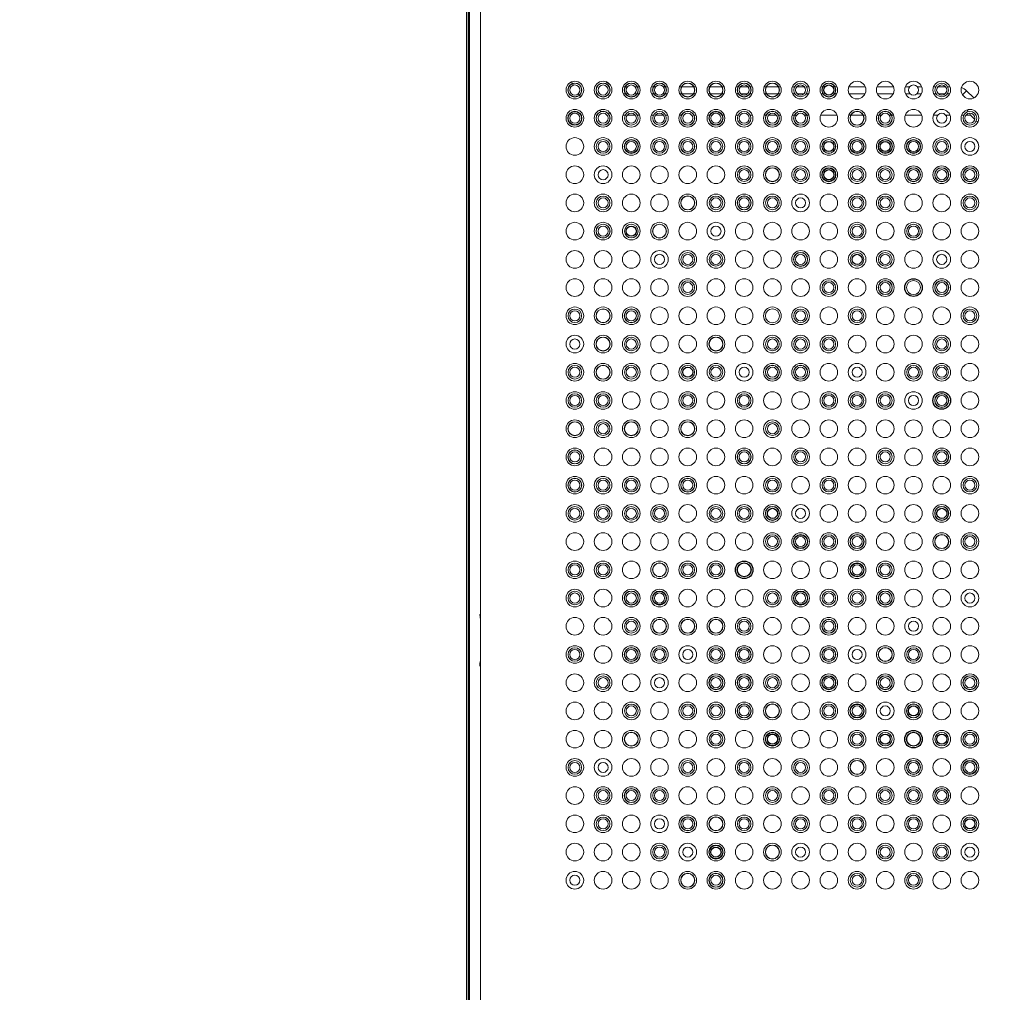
# Paper-space layout '_Front' of a CAD drawing. Header units: millimetres. Extents: x -1506 to 1507, y 5 to 2555.
# Tile 15 of 55: x -1127 to -987, y 967 to 1105. Entities that reach past the tile are written whole.
import ezdxf

# ---------------------------------------------------------------- set-up
doc = ezdxf.new("R2010")
doc.units = ezdxf.units.MM

psp = doc.layouts.new('_Front')

# ---------------------------------------------------------------- linework, layer by layer
at = {"color": 144, "linetype": 'Continuous', "lineweight": 18}
for p, q in [((-1063.43, 539.12), (-1063.43, 1409.12)), ((-1063.17, 1409.12), (-1063.17, 539.12)), ((-1061.43, 1409.12), (-1061.43, 539.12)), ((-1040.94, 1095.6), (-1041.22, 1095.6)), ((-1040.6, 1095.6), (-1040.91, 1095.6)), ((-1039.22, 1095.6), (-1039.53, 1095.6)), ((-1038.91, 1095.6), (-1039.19, 1095.6)), ((-1036.94, 1095.6), (-1037.22, 1095.6)), ((-1036.6, 1095.6), (-1036.91, 1095.6)), ((-1035.22, 1095.6), (-1035.53, 1095.6)), ((-1034.91, 1095.6), (-1035.19, 1095.6)), ((-1032.94, 1095.6), (-1033.22, 1095.6)), ((-1031.22, 1095.6), (-1032.91, 1095.6)), ((-1030.91, 1095.6), (-1031.19, 1095.6)), ((-1028.94, 1095.6), (-1029.22, 1095.6)), ((-1027.22, 1095.6), (-1028.91, 1095.6)), ((-1026.91, 1095.6), (-1027.19, 1095.6)), ((-1024.94, 1095.6), (-1025.22, 1095.6)), ((-1023.53, 1095.6), (-1024.6, 1095.6)), ((-1022.91, 1095.6), (-1023.19, 1095.6)), ((-1020.94, 1095.6), (-1021.22, 1095.6)), ((-1019.22, 1095.6), (-1020.91, 1095.6)), ((-1018.91, 1095.6), (-1019.19, 1095.6)), ((-1016.91, 1095.6), (-1017.22, 1095.6)), ((-1015.53, 1095.6), (-1016.6, 1095.6)), ((-1014.91, 1095.6), (-1015.22, 1095.6)), ((-1012.94, 1095.6), (-1013.22, 1095.6)), ((-1010.91, 1095.6), (-1011.19, 1095.6)), ((-1006.91, 1095.6), (-1009.22, 1095.6)), ((-1002.91, 1095.6), (-1005.22, 1095.6)), ((-1000.6, 1095.6), (-1001.22, 1095.6)), ((-998.91, 1095.6), (-999.53, 1095.6)), ((-996.91, 1095.6), (-997.22, 1095.6)), ((-995.53, 1095.6), (-996.6, 1095.6)), ((-994.91, 1095.6), (-995.22, 1095.6)), ((-1047.58, 1094.6), (-1047.25, 1094.19)), ((-1040.9, 1094.59), (-1041.19, 1094.59)), ((-1040.54, 1094.59), (-1040.87, 1094.59)), ((-1039.26, 1094.59), (-1039.59, 1094.59)), ((-1038.94, 1094.59), (-1039.23, 1094.59)), ((-1036.9, 1094.59), (-1037.19, 1094.59)), ((-1036.54, 1094.59), (-1036.87, 1094.59)), ((-1035.26, 1094.59), (-1035.59, 1094.59)), ((-1034.94, 1094.59), (-1035.23, 1094.59)), ((-1032.9, 1094.59), (-1033.19, 1094.59)), ((-1031.26, 1094.59), (-1032.87, 1094.59)), ((-1030.94, 1094.59), (-1031.23, 1094.59)), ((-1028.9, 1094.59), (-1029.19, 1094.59)), ((-1027.26, 1094.59), (-1028.87, 1094.59)), ((-1026.94, 1094.59), (-1027.23, 1094.59)), ((-1024.9, 1094.59), (-1025.19, 1094.59)), ((-1023.59, 1094.59), (-1024.54, 1094.59)), ((-1022.94, 1094.59), (-1023.23, 1094.59)), ((-1020.9, 1094.59), (-1021.19, 1094.59)), ((-1019.26, 1094.59), (-1020.87, 1094.59)), ((-1018.94, 1094.59), (-1019.23, 1094.59)), ((-1016.87, 1094.59), (-1017.19, 1094.59)), ((-1015.59, 1094.59), (-1016.54, 1094.59)), ((-1014.94, 1094.59), (-1015.26, 1094.59)), ((-1012.9, 1094.59), (-1013.19, 1094.59)), ((-1010.94, 1094.59), (-1011.23, 1094.59)), ((-1006.94, 1094.59), (-1009.19, 1094.59)), ((-1002.94, 1094.59), (-1005.19, 1094.59)), ((-1000.54, 1094.59), (-1001.19, 1094.59)), ((-998.94, 1094.59), (-999.59, 1094.59)), ((-996.87, 1094.59), (-997.19, 1094.59)), ((-995.59, 1094.59), (-996.54, 1094.59)), ((-994.94, 1094.59), (-995.26, 1094.59)), ((-993.11, 1094.44), (-992.54, 1095.02)), ((-1041.22, 1091.59), (-1040.91, 1091.59)), ((-1040.61, 1091.59), (-1039.52, 1091.59)), ((-1039.22, 1091.59), (-1038.91, 1091.59)), ((-1037.22, 1091.59), (-1036.91, 1091.59)), ((-1036.61, 1091.59), (-1035.52, 1091.59)), ((-1035.22, 1091.59), (-1034.91, 1091.59)), ((-1033.22, 1091.59), (-1032.95, 1091.59)), ((-1031.19, 1091.59), (-1030.91, 1091.59)), ((-1029.22, 1091.59), (-1028.95, 1091.59)), ((-1027.19, 1091.59), (-1026.91, 1091.59)), ((-1025.22, 1091.59), (-1024.91, 1091.59)), ((-1023.22, 1091.59), (-1022.91, 1091.59)), ((-1021.22, 1091.59), (-1020.95, 1091.59)), ((-1020.61, 1091.59), (-1019.52, 1091.59)), ((-1019.19, 1091.59), (-1018.91, 1091.59)), ((-1017.22, 1091.59), (-1016.95, 1091.59)), ((-1016.91, 1091.59), (-1016.61, 1091.59)), ((-1015.52, 1091.59), (-1015.22, 1091.59)), ((-1015.19, 1091.59), (-1014.91, 1091.59)), ((-1013.22, 1091.59), (-1010.91, 1091.59)), ((-1009.22, 1091.59), (-1008.95, 1091.59)), ((-1008.91, 1091.59), (-1007.22, 1091.59)), ((-1007.19, 1091.59), (-1006.91, 1091.59)), ((-1005.22, 1091.59), (-1004.95, 1091.59)), ((-1004.91, 1091.59), (-1004.61, 1091.59)), ((-1003.52, 1091.59), (-1003.22, 1091.59)), ((-1003.19, 1091.59), (-1002.91, 1091.59)), ((-1001.22, 1091.59), (-998.91, 1091.59)), ((-997.22, 1091.59), (-996.61, 1091.59)), ((-995.52, 1091.59), (-994.91, 1091.59)), ((-993.22, 1091.59), (-992.91, 1091.59)), ((-992.61, 1091.59), (-991.98, 1091.59)), ((-992.15, 1091.84), (-991.98, 1091.59)), ((-991.98, 1091.59), (-991.37, 1090.97)), ((-991.17, 1090.77), (-990.96, 1090.56)), ((-1061.43, 1020.04), (-1061.56, 1020.8)), ((-1061.43, 1020.81), (-1061.53, 1020.81)), ((-1061.53, 1020.81), (-1061.43, 1020.2))]:
    psp.add_line(p, q, dxfattribs=at)
at = {"color": 7, "linetype": 'Continuous', "lineweight": 25}
for p, q in [((-1063.07, 1409.12), (-1063.07, 539.12)), ((-991.53, 1094.01), (-992.54, 1095.02))]:
    psp.add_line(p, q, dxfattribs=at)
at = {"color": 144, "linetype": 'Continuous', "lineweight": 18, "flags": 128}
for points in [[(-1048.54, 1096.28), (-1048.52, 1096.24), (-1048.32, 1095.8)], [(-1043.16, 1095.98), (-1043.52, 1096.19), (-1043.69, 1096.32)], [(-1044.62, 1092.24), (-1044.45, 1092.17), (-1044.28, 1092.1)], [(-1043.33, 1091.8), (-1043.03, 1091.74), (-1042.97, 1091.72)], [(-992.46, 1092.31), (-992.37, 1092.17), (-992.3, 1092.06)], [(-1061.53, 1020.81), (-1061.54, 1020.8), (-1061.56, 1020.8)], [(-1061.56, 1013.48), (-1061.54, 1013.48), (-1061.53, 1013.47)]]:
    psp.add_lwpolyline(points, dxfattribs=at)
at = {"color": 144, "linetype": 'Continuous', "lineweight": 18}
for centre, radius in [((-1048.07, 1095.13), 1.25), ((-1048.07, 1095.13), 0.996), ((-1048.07, 1095.13), 0.966), ((-1048.07, 1095.13), 0.716), ((-1044.07, 1095.13), 1.25), ((-1044.07, 1095.13), 0.996), ((-1044.07, 1095.13), 0.966), ((-1044.07, 1095.13), 0.716), ((-1040.07, 1095.13), 1.25), ((-1040.07, 1095.13), 0.996), ((-1040.07, 1095.13), 0.966), ((-1040.07, 1095.13), 0.716), ((-1036.07, 1095.13), 1.25), ((-1036.07, 1095.13), 0.996), ((-1036.07, 1095.13), 0.966), ((-1036.07, 1095.13), 0.716), ((-1032.07, 1095.13), 1.25), ((-1032.07, 1095.13), 0.996), ((-1032.07, 1095.13), 0.966), ((-1028.07, 1095.13), 1.25), ((-1028.07, 1095.13), 0.996), ((-1028.07, 1095.13), 0.966), ((-1024.07, 1095.13), 1.25), ((-1024.07, 1095.13), 0.996), ((-1024.07, 1095.13), 0.966), ((-1024.07, 1095.13), 0.716), ((-1020.07, 1095.13), 1.25), ((-1020.07, 1095.13), 0.996), ((-1020.07, 1095.13), 0.966), ((-1016.07, 1095.13), 1.25), ((-1016.07, 1095.13), 0.966), ((-1016.07, 1095.13), 0.716), ((-1012.07, 1095.13), 1.25), ((-1012.07, 1095.13), 0.996), ((-1012.07, 1095.13), 0.966), ((-1008.07, 1095.13), 1.25), ((-1004.07, 1095.13), 1.25), ((-1000.07, 1095.13), 1.25), ((-1000.07, 1095.13), 0.716), ((-996.07, 1095.13), 1.25), ((-996.07, 1095.13), 0.966), ((-996.07, 1095.13), 0.716), ((-992.07, 1095.13), 1.25), ((-1048.07, 1091.13), 1.25), ((-1048.07, 1091.13), 0.996), ((-1048.07, 1091.13), 0.716), ((-1044.07, 1091.13), 1.25), ((-1044.07, 1091.13), 0.996), ((-1044.07, 1091.13), 0.966), ((-1044.07, 1091.13), 0.716), ((-1040.07, 1091.13), 1.25), ((-1040.07, 1091.13), 0.966), ((-1040.07, 1091.13), 0.716), ((-1036.07, 1091.13), 1.25), ((-1036.07, 1091.13), 0.966), ((-1036.07, 1091.13), 0.716), ((-1032.07, 1091.13), 1.25), ((-1032.07, 1091.13), 0.996), ((-1032.07, 1091.13), 0.966), ((-1032.07, 1091.13), 0.716), ((-1028.07, 1091.13), 1.25), ((-1028.07, 1091.13), 0.996), ((-1028.07, 1091.13), 0.716), ((-1024.07, 1091.13), 1.25), ((-1024.07, 1091.13), 0.966), ((-1024.07, 1091.13), 0.716), ((-1020.07, 1091.13), 1.25), ((-1020.07, 1091.13), 0.996), ((-1020.07, 1091.13), 0.966), ((-1020.07, 1091.13), 0.716), ((-1016.07, 1091.13), 1.25), ((-1016.07, 1091.13), 0.996), ((-1016.07, 1091.13), 0.966), ((-1016.07, 1091.13), 0.716), ((-1012.07, 1091.13), 1.25), ((-1008.07, 1091.13), 1.25), ((-1008.07, 1091.13), 0.996), ((-1008.07, 1091.13), 0.966), ((-1004.07, 1091.13), 1.25), ((-1004.07, 1091.13), 0.996), ((-1004.07, 1091.13), 0.966), ((-1004.07, 1091.13), 0.716), ((-1000.07, 1091.13), 1.25), ((-996.07, 1091.13), 1.25), ((-996.07, 1091.13), 0.716), ((-992.07, 1091.13), 1.25), ((-992.07, 1091.13), 0.966), ((-992.07, 1091.13), 0.716), ((-1048.07, 1087.13), 1.25), ((-1044.07, 1087.13), 1.25), ((-1044.07, 1087.13), 0.966), ((-1044.07, 1087.13), 0.716), ((-1040.07, 1087.13), 1.25), ((-1040.07, 1087.13), 0.996), ((-1040.07, 1087.13), 0.716), ((-1036.07, 1087.13), 1.25), ((-1036.07, 1087.13), 0.966), ((-1036.07, 1087.13), 0.716), ((-1032.07, 1087.13), 1.25), ((-1032.07, 1087.13), 0.996), ((-1032.07, 1087.13), 0.966), ((-1032.07, 1087.13), 0.716), ((-1028.07, 1087.13), 1.25), ((-1028.07, 1087.13), 0.966), ((-1028.07, 1087.13), 0.716), ((-1024.07, 1087.13), 1.25), ((-1024.07, 1087.13), 0.966), ((-1024.07, 1087.13), 0.716), ((-1020.07, 1087.13), 1.25), ((-1020.07, 1087.13), 0.996), ((-1020.07, 1087.13), 0.966), ((-1020.07, 1087.13), 0.716), ((-1016.07, 1087.13), 1.25), ((-1016.07, 1087.13), 0.966), ((-1016.07, 1087.13), 0.716), ((-1012.07, 1087.13), 1.25), ((-1012.07, 1087.13), 0.996), ((-1012.07, 1087.13), 0.966), ((-1008.07, 1087.13), 1.25), ((-1008.07, 1087.13), 0.996), ((-1008.07, 1087.13), 0.716), ((-1004.07, 1087.13), 1.25), ((-1004.07, 1087.13), 0.996), ((-1000.07, 1087.13), 1.25), ((-1000.07, 1087.13), 0.996), ((-1000.07, 1087.13), 0.716), ((-996.07, 1087.13), 1.25), ((-996.07, 1087.13), 0.966), ((-996.07, 1087.13), 0.716), ((-992.07, 1087.13), 1.25), ((-992.07, 1087.13), 0.716), ((-1048.07, 1083.13), 1.25), ((-1044.07, 1083.13), 1.25), ((-1044.07, 1083.13), 0.716), ((-1040.07, 1083.13), 1.25), ((-1036.07, 1083.13), 1.25), ((-1032.07, 1083.13), 1.25), ((-1028.07, 1083.13), 1.25), ((-1024.07, 1083.13), 1.25), ((-1024.07, 1083.13), 0.966), ((-1024.07, 1083.13), 0.716), ((-1020.07, 1083.13), 1.25), ((-1020.07, 1083.13), 0.996), ((-1020.07, 1083.13), 0.966), ((-1016.07, 1083.13), 1.25), ((-1016.07, 1083.13), 0.966), ((-1016.07, 1083.13), 0.716), ((-1012.07, 1083.13), 1.25), ((-1012.07, 1083.13), 0.996), ((-1008.07, 1083.13), 1.25), ((-1008.07, 1083.13), 0.966), ((-1008.07, 1083.13), 0.716), ((-1004.07, 1083.13), 1.25), ((-1004.07, 1083.13), 0.966), ((-1004.07, 1083.13), 0.716), ((-1000.07, 1083.13), 1.25), ((-1000.07, 1083.13), 0.996), ((-1000.07, 1083.13), 0.966), ((-1000.07, 1083.13), 0.716), ((-996.07, 1083.13), 1.25), ((-996.07, 1083.13), 0.996), ((-996.07, 1083.13), 0.966), ((-996.07, 1083.13), 0.716), ((-992.07, 1083.13), 1.25), ((-992.07, 1083.13), 0.996), ((-992.07, 1083.13), 0.966), ((-992.07, 1083.13), 0.716), ((-1048.07, 1079.13), 1.25), ((-1044.07, 1079.13), 1.25), ((-1040.07, 1079.13), 1.25), ((-1036.07, 1079.13), 1.25), ((-1032.07, 1079.13), 1.25), ((-1028.07, 1079.13), 1.25), ((-1024.07, 1079.13), 1.25), ((-1020.07, 1079.13), 1.25), ((-1016.07, 1079.13), 1.25), ((-1012.07, 1079.13), 1.25), ((-1008.07, 1079.13), 1.25), ((-1004.07, 1079.13), 1.25), ((-1000.07, 1079.13), 1.25), ((-996.07, 1079.13), 1.25), ((-992.07, 1079.13), 1.25), ((-1044.07, 1079.13), 0.966), ((-1044.07, 1079.13), 0.716), ((-1032.07, 1079.13), 0.996), ((-1032.07, 1079.13), 0.966), ((-1028.07, 1079.13), 0.966), ((-1028.07, 1079.13), 0.716), ((-1024.07, 1079.13), 0.996), ((-1024.07, 1079.13), 0.966), ((-1024.07, 1079.13), 0.716), ((-1020.07, 1079.13), 0.966), ((-1020.07, 1079.13), 0.716), ((-1016.07, 1079.13), 0.716), ((-1008.07, 1079.13), 0.966), ((-1008.07, 1079.13), 0.716), ((-1004.07, 1079.13), 0.966), ((-1004.07, 1079.13), 0.716), ((-992.07, 1079.13), 0.966), ((-992.07, 1079.13), 0.716), ((-1048.07, 1075.13), 1.25), ((-1044.07, 1075.13), 1.25), ((-1044.07, 1075.13), 0.996), ((-1044.07, 1075.13), 0.966), ((-1040.07, 1075.13), 1.25), ((-1040.07, 1075.13), 0.966), ((-1036.07, 1075.13), 1.25), ((-1036.07, 1075.13), 0.996), ((-1036.07, 1075.13), 0.966), ((-1032.07, 1075.13), 1.25), ((-1028.07, 1075.13), 1.25), ((-1024.07, 1075.13), 1.25), ((-1020.07, 1075.13), 1.25), ((-1016.07, 1075.13), 1.25), ((-1012.07, 1075.13), 1.25), ((-1008.07, 1075.13), 1.25), ((-1008.07, 1075.13), 0.966), ((-1004.07, 1075.13), 1.25), ((-1000.07, 1075.13), 1.25), ((-1000.07, 1075.13), 0.966), ((-996.07, 1075.13), 1.25), ((-992.07, 1075.13), 1.25), ((-1044.07, 1075.13), 0.716), ((-1028.07, 1075.13), 0.716), ((-1008.07, 1075.13), 0.716), ((-1000.07, 1075.13), 0.716), ((-1048.07, 1071.13), 1.25), ((-1044.07, 1071.13), 1.25), ((-1040.07, 1071.13), 1.25), ((-1036.07, 1071.13), 1.25), ((-1036.07, 1071.13), 0.716), ((-1032.07, 1071.13), 1.25), ((-1032.07, 1071.13), 0.966), ((-1032.07, 1071.13), 0.716), ((-1028.07, 1071.13), 1.25), ((-1028.07, 1071.13), 0.966), ((-1028.07, 1071.13), 0.716), ((-1024.07, 1071.13), 1.25), ((-1020.07, 1071.13), 1.25), ((-1016.07, 1071.13), 1.25), ((-1016.07, 1071.13), 0.996), ((-1016.07, 1071.13), 0.966), ((-1016.07, 1071.13), 0.716), ((-1012.07, 1071.13), 1.25), ((-1008.07, 1071.13), 1.25), ((-1008.07, 1071.13), 0.966), ((-1004.07, 1071.13), 1.25), ((-1004.07, 1071.13), 0.966), ((-1004.07, 1071.13), 0.716), ((-1000.07, 1071.13), 1.25), ((-996.07, 1071.13), 1.25), ((-996.07, 1071.13), 0.716), ((-992.07, 1071.13), 1.25), ((-1048.07, 1067.13), 1.25), ((-1044.07, 1067.13), 1.25), ((-1040.07, 1067.13), 1.25), ((-1036.07, 1067.13), 1.25), ((-1032.07, 1067.13), 1.25), ((-1032.07, 1067.13), 0.966), ((-1032.07, 1067.13), 0.716), ((-1028.07, 1067.13), 1.25), ((-1024.07, 1067.13), 1.25), ((-1020.07, 1067.13), 1.25), ((-1016.07, 1067.13), 1.25), ((-1012.07, 1067.13), 1.25), ((-1012.07, 1067.13), 0.966), ((-1012.07, 1067.13), 0.716), ((-1008.07, 1067.13), 1.25), ((-1004.07, 1067.13), 1.25), ((-1004.07, 1067.13), 0.996), ((-1004.07, 1067.13), 0.966), ((-1004.07, 1067.13), 0.716), ((-1000.07, 1067.13), 0.996), ((-996.07, 1067.13), 1.25), ((-996.07, 1067.13), 0.996), ((-996.07, 1067.13), 0.966), ((-996.07, 1067.13), 0.716), ((-992.07, 1067.13), 1.25), ((-1048.07, 1063.13), 1.25), ((-1048.07, 1063.13), 0.966), ((-1048.07, 1063.13), 0.716), ((-1044.07, 1063.13), 1.25), ((-1044.07, 1063.13), 0.996), ((-1044.07, 1063.13), 0.966), ((-1040.07, 1063.13), 1.25), ((-1040.07, 1063.13), 0.996), ((-1040.07, 1063.13), 0.966), ((-1040.07, 1063.13), 0.716), ((-1036.07, 1063.13), 1.25), ((-1032.07, 1063.13), 1.25), ((-1028.07, 1063.13), 1.25), ((-1024.07, 1063.13), 1.25), ((-1020.07, 1063.13), 1.25), ((-1020.07, 1063.13), 0.996), ((-1016.07, 1063.13), 1.25), ((-1016.07, 1063.13), 0.966), ((-1016.07, 1063.13), 0.716), ((-1012.07, 1063.13), 1.25), ((-1008.07, 1063.13), 1.25), ((-1008.07, 1063.13), 0.966), ((-1008.07, 1063.13), 0.716), ((-1004.07, 1063.13), 1.25), ((-1000.07, 1063.13), 1.25), ((-996.07, 1063.13), 1.25), ((-992.07, 1063.13), 1.25), ((-992.07, 1063.13), 0.966), ((-992.07, 1063.13), 0.716), ((-1048.07, 1059.13), 1.25), ((-1048.07, 1059.13), 0.716), ((-1044.07, 1059.13), 1.25), ((-1044.07, 1059.13), 0.996), ((-1044.07, 1059.13), 0.966), ((-1040.07, 1059.13), 1.25), ((-1040.07, 1059.13), 0.966), ((-1040.07, 1059.13), 0.716), ((-1036.07, 1059.13), 1.25), ((-1032.07, 1059.13), 1.25), ((-1028.07, 1059.13), 1.25), ((-1028.07, 1059.13), 0.996), ((-1028.07, 1059.13), 0.966), ((-1024.07, 1059.13), 1.25), ((-1020.07, 1059.13), 1.25), ((-1020.07, 1059.13), 0.966), ((-1020.07, 1059.13), 0.716), ((-1016.07, 1059.13), 1.25), ((-1016.07, 1059.13), 0.966), ((-1016.07, 1059.13), 0.716), ((-1012.07, 1059.13), 1.25), ((-1012.07, 1059.13), 0.966), ((-1012.07, 1059.13), 0.716), ((-1008.07, 1059.13), 1.25), ((-1004.07, 1059.13), 1.25), ((-1000.07, 1059.13), 1.25), ((-996.07, 1059.13), 1.25), ((-996.07, 1059.13), 0.966), ((-996.07, 1059.13), 0.716), ((-992.07, 1059.13), 1.25), ((-1048.07, 1055.13), 1.25), ((-1048.07, 1055.13), 0.966), ((-1048.07, 1055.13), 0.716), ((-1044.07, 1055.13), 1.25), ((-1044.07, 1055.13), 0.996), ((-1044.07, 1055.13), 0.966), ((-1040.07, 1055.13), 1.25), ((-1040.07, 1055.13), 0.966), ((-1040.07, 1055.13), 0.716), ((-1036.07, 1055.13), 1.25), ((-1032.07, 1055.13), 1.25), ((-1032.07, 1055.13), 0.966), ((-1028.07, 1055.13), 1.25), ((-1028.07, 1055.13), 0.966), ((-1028.07, 1055.13), 0.716), ((-1024.07, 1055.13), 1.25), ((-1024.07, 1055.13), 0.716), ((-1020.07, 1055.13), 1.25), ((-1020.07, 1055.13), 0.996), ((-1020.07, 1055.13), 0.966), ((-1020.07, 1055.13), 0.716), ((-1016.07, 1055.13), 1.25), ((-1016.07, 1055.13), 0.996), ((-1016.07, 1055.13), 0.966), ((-1016.07, 1055.13), 0.716), ((-1012.07, 1055.13), 1.25), ((-1008.07, 1055.13), 1.25), ((-1008.07, 1055.13), 0.716), ((-1004.07, 1055.13), 1.25), ((-1000.07, 1055.13), 1.25), ((-1000.07, 1055.13), 0.966), ((-1000.07, 1055.13), 0.716), ((-996.07, 1055.13), 1.25), ((-996.07, 1055.13), 0.966), ((-996.07, 1055.13), 0.716), ((-992.07, 1055.13), 1.25), ((-1048.07, 1051.13), 1.25), ((-1044.07, 1051.13), 1.25), ((-1040.07, 1051.13), 1.25), ((-1036.07, 1051.13), 1.25), ((-1032.07, 1051.13), 1.25), ((-1028.07, 1051.13), 1.25), ((-1024.07, 1051.13), 1.25), ((-1020.07, 1051.13), 1.25), ((-1016.07, 1051.13), 1.25), ((-1012.07, 1051.13), 1.25), ((-1008.07, 1051.13), 1.25), ((-1004.07, 1051.13), 1.25), ((-1000.07, 1051.13), 1.25), ((-992.07, 1051.13), 1.25), ((-1048.07, 1051.13), 0.966), ((-1048.07, 1051.13), 0.716), ((-1044.07, 1051.13), 0.966), ((-1044.07, 1051.13), 0.716), ((-1032.07, 1051.13), 0.966), ((-1032.07, 1051.13), 0.716), ((-1024.07, 1051.13), 0.966), ((-1024.07, 1051.13), 0.716), ((-1012.07, 1051.13), 0.966), ((-1012.07, 1051.13), 0.716), ((-1008.07, 1051.13), 0.966), ((-1008.07, 1051.13), 0.716), ((-1004.07, 1051.13), 0.966), ((-1004.07, 1051.13), 0.716), ((-1000.07, 1051.13), 0.716), ((-996.07, 1051.13), 0.996), ((-996.07, 1051.13), 0.966), ((-996.07, 1051.13), 0.716), ((-1048.07, 1047.13), 1.25), ((-1048.07, 1047.13), 0.996), ((-1044.07, 1047.13), 1.25), ((-1040.07, 1047.13), 1.25), ((-1040.07, 1047.13), 0.996), ((-1036.07, 1047.13), 1.25), ((-1032.07, 1047.13), 1.25), ((-1032.07, 1047.13), 0.996), ((-1028.07, 1047.13), 1.25), ((-1024.07, 1047.13), 1.25), ((-1020.07, 1047.13), 1.25), ((-1016.07, 1047.13), 1.25), ((-1012.07, 1047.13), 1.25), ((-1008.07, 1047.13), 1.25), ((-1004.07, 1047.13), 1.25), ((-1000.07, 1047.13), 1.25), ((-996.07, 1047.13), 1.25), ((-992.07, 1047.13), 1.25), ((-1048.07, 1047.13), 0.966), ((-1044.07, 1047.13), 0.966), ((-1044.07, 1047.13), 0.716), ((-1040.07, 1047.13), 0.966), ((-1032.07, 1047.13), 0.966), ((-1020.07, 1047.13), 0.966), ((-1020.07, 1047.13), 0.716), ((-1048.07, 1043.13), 1.25), ((-1048.07, 1043.13), 0.996), ((-1048.07, 1043.13), 0.966), ((-1044.07, 1043.13), 1.25), ((-1040.07, 1043.13), 1.25), ((-1036.07, 1043.13), 1.25), ((-1032.07, 1043.13), 1.25), ((-1028.07, 1043.13), 1.25), ((-1024.07, 1043.13), 1.25), ((-1024.07, 1043.13), 0.996), ((-1024.07, 1043.13), 0.966), ((-1020.07, 1043.13), 1.25), ((-1016.07, 1043.13), 1.25), ((-1016.07, 1043.13), 0.966), ((-1012.07, 1043.13), 1.25), ((-1008.07, 1043.13), 1.25), ((-1004.07, 1043.13), 1.25), ((-1004.07, 1043.13), 0.966), ((-1000.07, 1043.13), 1.25), ((-996.07, 1043.13), 1.25), ((-996.07, 1043.13), 0.996), ((-996.07, 1043.13), 0.966), ((-992.07, 1043.13), 1.25), ((-1048.07, 1043.13), 0.716), ((-1024.07, 1043.13), 0.716), ((-1016.07, 1043.13), 0.716), ((-1004.07, 1043.13), 0.716), ((-996.07, 1043.13), 0.716), ((-1048.07, 1039.13), 1.25), ((-1048.07, 1039.13), 0.996), ((-1048.07, 1039.13), 0.966), ((-1048.07, 1039.13), 0.716), ((-1044.07, 1039.13), 1.25), ((-1044.07, 1039.13), 0.966), ((-1044.07, 1039.13), 0.716), ((-1040.07, 1039.13), 1.25), ((-1040.07, 1039.13), 0.966), ((-1040.07, 1039.13), 0.716), ((-1036.07, 1039.13), 1.25), ((-1032.07, 1039.13), 1.25), ((-1032.07, 1039.13), 0.996), ((-1032.07, 1039.13), 0.966), ((-1032.07, 1039.13), 0.716), ((-1028.07, 1039.13), 1.25), ((-1024.07, 1039.13), 1.25), ((-1020.07, 1039.13), 1.25), ((-1020.07, 1039.13), 0.966), ((-1020.07, 1039.13), 0.716), ((-1016.07, 1039.13), 1.25), ((-1012.07, 1039.13), 1.25), ((-1012.07, 1039.13), 0.966), ((-1012.07, 1039.13), 0.716), ((-1008.07, 1039.13), 1.25), ((-1004.07, 1039.13), 1.25), ((-1000.07, 1039.13), 1.25), ((-996.07, 1039.13), 1.25), ((-992.07, 1039.13), 1.25), ((-992.07, 1039.13), 0.966), ((-992.07, 1039.13), 0.716), ((-1048.07, 1035.13), 1.25), ((-1048.07, 1035.13), 0.966), ((-1048.07, 1035.13), 0.716), ((-1044.07, 1035.13), 1.25), ((-1044.07, 1035.13), 0.966), ((-1044.07, 1035.13), 0.716), ((-1040.07, 1035.13), 1.25), ((-1040.07, 1035.13), 0.966), ((-1040.07, 1035.13), 0.716), ((-1036.07, 1035.13), 1.25), ((-1036.07, 1035.13), 0.966), ((-1036.07, 1035.13), 0.716), ((-1032.07, 1035.13), 1.25), ((-1028.07, 1035.13), 1.25), ((-1028.07, 1035.13), 0.966), ((-1028.07, 1035.13), 0.716), ((-1024.07, 1035.13), 1.25), ((-1024.07, 1035.13), 0.966), ((-1024.07, 1035.13), 0.716), ((-1020.07, 1035.13), 1.25), ((-1020.07, 1035.13), 0.996), ((-1020.07, 1035.13), 0.966), ((-1016.07, 1035.13), 1.25), ((-1016.07, 1035.13), 0.716), ((-1012.07, 1035.13), 1.25), ((-1008.07, 1035.13), 1.25), ((-1004.07, 1035.13), 1.25), ((-1000.07, 1035.13), 1.25), ((-996.07, 1035.13), 1.25), ((-996.07, 1035.13), 0.996), ((-996.07, 1035.13), 0.966), ((-992.07, 1035.13), 1.25), ((-1048.07, 1031.13), 1.25), ((-1044.07, 1031.13), 1.25), ((-1040.07, 1031.13), 1.25), ((-1036.07, 1031.13), 1.25), ((-1032.07, 1031.13), 1.25), ((-1028.07, 1031.13), 1.25), ((-1024.07, 1031.13), 1.25), ((-1020.07, 1031.13), 1.25), ((-1020.07, 1031.13), 0.966), ((-1020.07, 1031.13), 0.716), ((-1016.07, 1031.13), 1.25), ((-1016.07, 1031.13), 0.996), ((-1016.07, 1031.13), 0.716), ((-1012.07, 1031.13), 1.25), ((-1012.07, 1031.13), 0.966), ((-1012.07, 1031.13), 0.716), ((-1008.07, 1031.13), 1.25), ((-1008.07, 1031.13), 0.996), ((-1008.07, 1031.13), 0.966), ((-1008.07, 1031.13), 0.716), ((-1004.07, 1031.13), 1.25), ((-1000.07, 1031.13), 1.25), ((-996.07, 1031.13), 1.25), ((-996.07, 1031.13), 0.996), ((-996.07, 1031.13), 0.966), ((-992.07, 1031.13), 1.25), ((-992.07, 1031.13), 0.966), ((-992.07, 1031.13), 0.716), ((-1048.07, 1027.13), 1.25), ((-1048.07, 1027.13), 0.966), ((-1048.07, 1027.13), 0.716), ((-1044.07, 1027.13), 1.25), ((-1044.07, 1027.13), 0.966), ((-1044.07, 1027.13), 0.716), ((-1040.07, 1027.13), 1.25), ((-1036.07, 1027.13), 1.25), ((-1036.07, 1027.13), 0.996), ((-1036.07, 1027.13), 0.966), ((-1032.07, 1027.13), 1.25), ((-1032.07, 1027.13), 0.966), ((-1032.07, 1027.13), 0.716), ((-1028.07, 1027.13), 1.25), ((-1028.07, 1027.13), 0.966), ((-1028.07, 1027.13), 0.716), ((-1024.07, 1027.13), 0.966), ((-1020.07, 1027.13), 1.25), ((-1016.07, 1027.13), 1.25), ((-1012.07, 1027.13), 1.25), ((-1008.07, 1027.13), 1.25), ((-1008.07, 1027.13), 0.996), ((-1008.07, 1027.13), 0.716), ((-1004.07, 1027.13), 1.25), ((-1004.07, 1027.13), 0.966), ((-1004.07, 1027.13), 0.716), ((-1000.07, 1027.13), 1.25), ((-996.07, 1027.13), 1.25), ((-992.07, 1027.13), 1.25), ((-1048.07, 1023.13), 1.25), ((-1048.07, 1023.13), 0.966), ((-1048.07, 1023.13), 0.716), ((-1044.07, 1023.13), 1.25), ((-1040.07, 1023.13), 1.25), ((-1040.07, 1023.13), 0.996), ((-1040.07, 1023.13), 0.966), ((-1040.07, 1023.13), 0.716), ((-1036.07, 1023.13), 1.25), ((-1036.07, 1023.13), 0.996), ((-1036.07, 1023.13), 0.716), ((-1032.07, 1023.13), 1.25), ((-1028.07, 1023.13), 1.25), ((-1024.07, 1023.13), 1.25), ((-1020.07, 1023.13), 1.25), ((-1020.07, 1023.13), 0.966), ((-1020.07, 1023.13), 0.716), ((-1016.07, 1023.13), 1.25), ((-1016.07, 1023.13), 0.996), ((-1016.07, 1023.13), 0.716), ((-1012.07, 1023.13), 1.25), ((-1012.07, 1023.13), 0.966), ((-1012.07, 1023.13), 0.716), ((-1008.07, 1023.13), 1.25), ((-1008.07, 1023.13), 0.966), ((-1008.07, 1023.13), 0.716), ((-1004.07, 1023.13), 1.25), ((-1004.07, 1023.13), 0.996), ((-1004.07, 1023.13), 0.966), ((-1004.07, 1023.13), 0.716), ((-1000.07, 1023.13), 1.25), ((-996.07, 1023.13), 1.25), ((-992.07, 1023.13), 1.25), ((-992.07, 1023.13), 0.716), ((-1048.07, 1019.13), 1.25), ((-1044.07, 1019.13), 1.25), ((-1040.07, 1019.13), 1.25), ((-1036.07, 1019.13), 1.25), ((-1032.07, 1019.13), 1.25), ((-1028.07, 1019.13), 1.25), ((-1024.07, 1019.13), 1.25), ((-1020.07, 1019.13), 1.25), ((-1016.07, 1019.13), 1.25), ((-1012.07, 1019.13), 1.25), ((-1008.07, 1019.13), 1.25), ((-1004.07, 1019.13), 1.25), ((-1000.07, 1019.13), 1.25), ((-996.07, 1019.13), 1.25), ((-992.07, 1019.13), 1.25), ((-1040.07, 1019.13), 0.966), ((-1040.07, 1019.13), 0.716), ((-1036.07, 1019.13), 0.996), ((-1036.07, 1019.13), 0.966), ((-1032.07, 1019.13), 0.996), ((-1032.07, 1019.13), 0.966), ((-1028.07, 1019.13), 0.996), ((-1028.07, 1019.13), 0.966), ((-1024.07, 1019.13), 0.966), ((-1024.07, 1019.13), 0.716), ((-1012.07, 1019.13), 0.996), ((-1012.07, 1019.13), 0.966), ((-1012.07, 1019.13), 0.716), ((-1000.07, 1019.13), 0.716), ((-1048.07, 1015.13), 1.25), ((-1048.07, 1015.13), 0.966), ((-1044.07, 1015.13), 1.25), ((-1040.07, 1015.13), 1.25), ((-1040.07, 1015.13), 0.996), ((-1040.07, 1015.13), 0.966), ((-1036.07, 1015.13), 1.25), ((-1036.07, 1015.13), 0.966), ((-1032.07, 1015.13), 1.25), ((-1028.07, 1015.13), 1.25), ((-1028.07, 1015.13), 0.966), ((-1024.07, 1015.13), 1.25), ((-1024.07, 1015.13), 0.996), ((-1024.07, 1015.13), 0.966), ((-1020.07, 1015.13), 1.25), ((-1016.07, 1015.13), 1.25), ((-1012.07, 1015.13), 1.25), ((-1012.07, 1015.13), 0.996), ((-1012.07, 1015.13), 0.966), ((-1008.07, 1015.13), 1.25), ((-1004.07, 1015.13), 1.25), ((-1004.07, 1015.13), 0.996), ((-1004.07, 1015.13), 0.966), ((-1000.07, 1015.13), 1.25), ((-1000.07, 1015.13), 0.966), ((-996.07, 1015.13), 1.25), ((-992.07, 1015.13), 1.25), ((-1048.07, 1015.13), 0.716), ((-1040.07, 1015.13), 0.716), ((-1036.07, 1015.13), 0.716), ((-1032.07, 1015.13), 0.716), ((-1028.07, 1015.13), 0.716), ((-1024.07, 1015.13), 0.716), ((-1012.07, 1015.13), 0.716), ((-1008.07, 1015.13), 0.716), ((-1000.07, 1015.13), 0.716), ((-1048.07, 1011.13), 1.25), ((-1044.07, 1011.13), 1.25), ((-1044.07, 1011.13), 0.966), ((-1044.07, 1011.13), 0.716), ((-1040.07, 1011.13), 1.25), ((-1036.07, 1011.13), 1.25), ((-1036.07, 1011.13), 0.716), ((-1032.07, 1011.13), 1.25), ((-1028.07, 1011.13), 1.25), ((-1028.07, 1011.13), 0.996), ((-1028.07, 1011.13), 0.966), ((-1028.07, 1011.13), 0.716), ((-1024.07, 1011.13), 1.25), ((-1024.07, 1011.13), 0.996), ((-1024.07, 1011.13), 0.966), ((-1024.07, 1011.13), 0.716), ((-1020.07, 1011.13), 1.25), ((-1020.07, 1011.13), 0.966), ((-1020.07, 1011.13), 0.716), ((-1016.07, 1011.13), 1.25), ((-1012.07, 1011.13), 1.25), ((-1012.07, 1011.13), 0.996), ((-1012.07, 1011.13), 0.716), ((-1008.07, 1011.13), 1.25), ((-1004.07, 1011.13), 1.25), ((-1004.07, 1011.13), 0.996), ((-1004.07, 1011.13), 0.966), ((-1004.07, 1011.13), 0.716), ((-1000.07, 1011.13), 1.25), ((-996.07, 1011.13), 1.25), ((-992.07, 1011.13), 1.25), ((-992.07, 1011.13), 0.996), ((-992.07, 1011.13), 0.966), ((-992.07, 1011.13), 0.716), ((-1048.07, 1007.13), 1.25), ((-1044.07, 1007.13), 1.25), ((-1040.07, 1007.13), 1.25), ((-1040.07, 1007.13), 0.966), ((-1040.07, 1007.13), 0.716), ((-1036.07, 1007.13), 1.25), ((-1032.07, 1007.13), 1.25), ((-1032.07, 1007.13), 0.966), ((-1032.07, 1007.13), 0.716), ((-1028.07, 1007.13), 1.25), ((-1028.07, 1007.13), 0.966), ((-1028.07, 1007.13), 0.716), ((-1024.07, 1007.13), 1.25), ((-1024.07, 1007.13), 0.996), ((-1024.07, 1007.13), 0.966), ((-1024.07, 1007.13), 0.716), ((-1020.07, 1007.13), 1.25), ((-1020.07, 1007.13), 0.996), ((-1020.07, 1007.13), 0.966), ((-1016.07, 1007.13), 1.25), ((-1012.07, 1007.13), 1.25), ((-1012.07, 1007.13), 0.966), ((-1012.07, 1007.13), 0.716), ((-1008.07, 1007.13), 1.25), ((-1008.07, 1007.13), 0.996), ((-1008.07, 1007.13), 0.716), ((-1004.07, 1007.13), 1.25), ((-1004.07, 1007.13), 0.716), ((-1000.07, 1007.13), 1.25), ((-1000.07, 1007.13), 0.996), ((-1000.07, 1007.13), 0.966), ((-996.07, 1007.13), 1.25), ((-992.07, 1007.13), 1.25), ((-1048.07, 1003.13), 1.25), ((-1044.07, 1003.13), 1.25), ((-1040.07, 1003.13), 1.25), ((-1040.07, 1003.13), 0.996), ((-1040.07, 1003.13), 0.966), ((-1036.07, 1003.13), 1.25), ((-1032.07, 1003.13), 1.25), ((-1028.07, 1003.13), 1.25), ((-1028.07, 1003.13), 0.966), ((-1028.07, 1003.13), 0.716), ((-1024.07, 1003.13), 1.25), ((-1020.07, 1003.13), 1.25), ((-1020.07, 1003.13), 0.996), ((-1016.07, 1003.13), 1.25), ((-1012.07, 1003.13), 1.25), ((-1008.07, 1003.13), 1.25), ((-1008.07, 1003.13), 0.966), ((-1008.07, 1003.13), 0.716), ((-1004.07, 1003.13), 1.25), ((-1004.07, 1003.13), 0.966), ((-1000.07, 1003.13), 0.966), ((-996.07, 1003.13), 1.25), ((-996.07, 1003.13), 0.966), ((-992.07, 1003.13), 1.25), ((-992.07, 1003.13), 0.996), ((-992.07, 1003.13), 0.966), ((-992.07, 1003.13), 0.716), ((-1048.07, 999.13), 1.25), ((-1048.07, 999.13), 0.966), ((-1048.07, 999.13), 0.716), ((-1044.07, 999.13), 1.25), ((-1044.07, 999.13), 0.716), ((-1040.07, 999.13), 1.25), ((-1036.07, 999.13), 1.25), ((-1032.07, 999.13), 1.25), ((-1032.07, 999.13), 0.966), ((-1032.07, 999.13), 0.716), ((-1028.07, 999.13), 1.25), ((-1024.07, 999.13), 1.25), ((-1024.07, 999.13), 0.966), ((-1024.07, 999.13), 0.716), ((-1020.07, 999.13), 1.25), ((-1016.07, 999.13), 1.25), ((-1016.07, 999.13), 0.966), ((-1016.07, 999.13), 0.716), ((-1012.07, 999.13), 1.25), ((-1008.07, 999.13), 1.25), ((-1008.07, 999.13), 0.996), ((-1008.07, 999.13), 0.966), ((-1004.07, 999.13), 1.25), ((-1000.07, 999.13), 1.25), ((-1000.07, 999.13), 0.996), ((-1000.07, 999.13), 0.966), ((-1000.07, 999.13), 0.716), ((-996.07, 999.13), 1.25), ((-992.07, 999.13), 1.25), ((-992.07, 999.13), 0.996), ((-992.07, 999.13), 0.716), ((-1048.07, 995.13), 1.25), ((-1044.07, 995.13), 1.25), ((-1044.07, 995.13), 0.966), ((-1044.07, 995.13), 0.716), ((-1040.07, 995.13), 1.25), ((-1040.07, 995.13), 0.996), ((-1040.07, 995.13), 0.966), ((-1040.07, 995.13), 0.716), ((-1036.07, 995.13), 1.25), ((-1036.07, 995.13), 0.966), ((-1036.07, 995.13), 0.716), ((-1032.07, 995.13), 1.25), ((-1028.07, 995.13), 1.25), ((-1024.07, 995.13), 1.25), ((-1020.07, 995.13), 1.25), ((-1020.07, 995.13), 0.966), ((-1020.07, 995.13), 0.716), ((-1016.07, 995.13), 1.25), ((-1012.07, 995.13), 1.25), ((-1012.07, 995.13), 0.966), ((-1012.07, 995.13), 0.716), ((-1008.07, 995.13), 1.25), ((-1004.07, 995.13), 1.25), ((-1004.07, 995.13), 0.966), ((-1004.07, 995.13), 0.716), ((-1000.07, 995.13), 1.25), ((-1000.07, 995.13), 0.966), ((-1000.07, 995.13), 0.716), ((-996.07, 995.13), 1.25), ((-996.07, 995.13), 0.996), ((-996.07, 995.13), 0.966), ((-996.07, 995.13), 0.716), ((-992.07, 995.13), 1.25), ((-1048.07, 991.13), 1.25), ((-1044.07, 991.13), 1.25), ((-1040.07, 991.13), 1.25), ((-1036.07, 991.13), 1.25), ((-1032.07, 991.13), 1.25), ((-1028.07, 991.13), 1.25), ((-1024.07, 991.13), 1.25), ((-1020.07, 991.13), 1.25), ((-1016.07, 991.13), 1.25), ((-1012.07, 991.13), 1.25), ((-1008.07, 991.13), 1.25), ((-1004.07, 991.13), 1.25), ((-1000.07, 991.13), 1.25), ((-996.07, 991.13), 1.25), ((-992.07, 991.13), 1.25), ((-1044.07, 991.13), 0.966), ((-1044.07, 991.13), 0.716), ((-1036.07, 991.13), 0.716), ((-1032.07, 991.13), 0.996), ((-1032.07, 991.13), 0.966), ((-1032.07, 991.13), 0.716), ((-1028.07, 991.13), 0.996), ((-1028.07, 991.13), 0.966), ((-1024.07, 991.13), 0.966), ((-1024.07, 991.13), 0.716), ((-1016.07, 991.13), 0.966), ((-1016.07, 991.13), 0.716), ((-1008.07, 991.13), 0.966), ((-1008.07, 991.13), 0.716), ((-1000.07, 991.13), 0.966), ((-1000.07, 991.13), 0.716), ((-992.07, 991.13), 0.966), ((-1048.07, 987.13), 1.25), ((-1044.07, 987.13), 1.25), ((-1040.07, 987.13), 1.25), ((-1036.07, 987.13), 1.25), ((-1032.07, 987.13), 1.25), ((-1028.07, 987.13), 1.25), ((-1028.07, 987.13), 0.996), ((-1024.07, 987.13), 1.25), ((-1020.07, 987.13), 1.25), ((-1020.07, 987.13), 0.996), ((-1016.07, 987.13), 1.25), ((-1012.07, 987.13), 1.25), ((-1008.07, 987.13), 1.25), ((-1004.07, 987.13), 1.25), ((-1000.07, 987.13), 1.25), ((-996.07, 987.13), 1.25), ((-992.07, 987.13), 1.25), ((-1036.07, 987.13), 0.966), ((-1036.07, 987.13), 0.716), ((-1032.07, 987.13), 0.716), ((-1020.07, 987.13), 0.966), ((-1016.07, 987.13), 0.716), ((-1004.07, 987.13), 0.966), ((-1004.07, 987.13), 0.716), ((-996.07, 987.13), 0.966), ((-996.07, 987.13), 0.716), ((-992.07, 987.13), 0.716), ((-1048.07, 983.13), 1.25), ((-1044.07, 983.13), 1.25), ((-1040.07, 983.13), 1.25), ((-1036.07, 983.13), 1.25), ((-1032.07, 983.13), 1.25), ((-1032.07, 983.13), 0.996), ((-1032.07, 983.13), 0.966), ((-1028.07, 983.13), 1.25), ((-1028.07, 983.13), 0.996), ((-1028.07, 983.13), 0.966), ((-1024.07, 983.13), 1.25), ((-1020.07, 983.13), 1.25), ((-1016.07, 983.13), 1.25), ((-1012.07, 983.13), 1.25), ((-1008.07, 983.13), 1.25), ((-1008.07, 983.13), 0.966), ((-1004.07, 983.13), 1.25), ((-1000.07, 983.13), 1.25), ((-1000.07, 983.13), 0.966), ((-996.07, 983.13), 1.25), ((-992.07, 983.13), 1.25), ((-1048.07, 983.13), 0.716), ((-1028.07, 983.13), 0.716), ((-1008.07, 983.13), 0.716), ((-1000.07, 983.13), 0.716)]:
    psp.add_circle(centre, radius, dxfattribs=at)
at = {"color": 7, "linetype": 'Continuous', "lineweight": 25}
for centre, radius in [((-1012.07, 1095.13), 0.716), ((-1048.07, 1091.13), 0.966), ((-1028.07, 1091.13), 0.966), ((-1040.07, 1087.13), 0.966), ((-1012.07, 1087.13), 0.716), ((-1008.07, 1087.13), 0.966), ((-1004.07, 1087.13), 0.966), ((-1004.07, 1087.13), 0.716), ((-1000.07, 1087.13), 0.966), ((-1012.07, 1083.13), 0.966), ((-1012.07, 1083.13), 0.716), ((-1040.07, 1075.13), 0.716), ((-1008.07, 1071.13), 0.716), ((-1000.07, 1067.13), 1.25), ((-1032.07, 1055.13), 0.716), ((-996.07, 1051.13), 1.25), ((-1020.07, 1035.13), 0.716), ((-996.07, 1035.13), 0.716), ((-1016.07, 1031.13), 0.966), ((-1024.07, 1027.13), 1.25), ((-1024.07, 1027.13), 0.996), ((-1008.07, 1027.13), 0.966), ((-1036.07, 1023.13), 0.966), ((-1016.07, 1023.13), 0.966), ((-1012.07, 1011.13), 0.966), ((-1008.07, 1007.13), 0.966), ((-1000.07, 1007.13), 0.716), ((-1020.07, 1003.13), 0.966), ((-1020.07, 1003.13), 0.716), ((-1004.07, 1003.13), 0.716), ((-1000.07, 1003.13), 1.25), ((-1000.07, 1003.13), 0.996), ((-996.07, 1003.13), 0.716), ((-992.07, 999.13), 0.966), ((-992.07, 991.13), 0.716), ((-1028.07, 987.13), 0.966), ((-1028.07, 987.13), 0.716)]:
    psp.add_circle(centre, radius, dxfattribs=at)
at = {"color": 144, "linetype": 'Continuous', "lineweight": 18}
psp.add_arc((-993.95, 1093.6), 2, 44.9995, 69.8336, dxfattribs=at)
at = {"color": 7, "linetype": 'Continuous', "lineweight": 25}
psp.add_open_spline([(-967.25, 706.97), (-967.28, 705.1), (-967.32, 701.57), (-967.67, 696.3), (-968.13, 691.53), (-968.65, 687.3), (-969.17, 683.68), (-969.64, 680.74), (-970.05, 678.4), (-970.41, 676.4), (-970.8, 674.41), (-971.23, 672.22), (-971.9, 669.04), (-972.89, 664.64), (-974.32, 658.84), (-976.08, 652.25), (-978.23, 644.86), (-980.82, 636.63), (-984.05, 627.12), (-987.94, 616.47), (-992.43, 605.07), (-997.18, 593.75), (-1002.05, 582.77), (-1007, 572.15), (-1012.85, 560.12), (-1019.58, 546.96), (-1027.12, 532.94), (-1034.02, 520.66), (-1040.21, 510.03), (-1045.64, 500.97), (-1050.73, 492.68), (-1055.63, 484.88), (-1062.03, 474.91), (-1070.04, 462.8), (-1077.36, 452.17), (-1082.24, 445.24), (-1084.65, 441.85), (-1086.94, 438.68), (-1088.97, 435.87), (-1090.64, 433.59), (-1091.94, 431.82), (-1093.03, 430.34), (-1094.38, 428.52), (-1096.39, 425.83), (-1099.28, 421.99), (-1102.99, 417.13), (-1107.54, 411.26), (-1114.39, 402.58), (-1123.23, 391.75), (-1133.71, 379.44), (-1143.88, 367.99), (-1153.73, 357.38), (-1163.2, 347.61), (-1172.23, 338.71), (-1179.33, 332.02), (-1184.55, 327.26), (-1188.01, 324.16), (-1191.33, 321.26), (-1194.29, 318.71), (-1196.54, 316.81), (-1198.08, 315.53), (-1199.3, 314.52), (-1200.77, 313.31), (-1202.75, 311.7), (-1205.27, 309.69), (-1208.76, 306.95), (-1213.31, 303.48), (-1218.75, 299.5), (-1224.35, 295.61), (-1229.73, 292.04), (-1234.84, 288.84), (-1239.68, 285.98), (-1244.23, 283.43), (-1249.17, 280.83), (-1254.36, 278.31), (-1259.66, 275.98), (-1263.64, 274.41), (-1266.45, 273.38), (-1268.3, 272.74), (-1270.31, 272.08), (-1272.87, 271.3), (-1276.38, 270.33), (-1281.44, 269.17), (-1287.37, 268.22), (-1293.5, 267.82), (-1298.66, 267.94), (-1302.72, 268.38), (-1305.86, 268.96), (-1308.24, 269.53), (-1310.22, 270.11), (-1312.12, 270.75), (-1314.32, 271.6), (-1317.11, 272.87), (-1320.33, 274.65), (-1323.65, 276.85), (-1326.68, 279.2), (-1329.37, 281.56), (-1331.66, 283.78), (-1333.5, 285.71), (-1334.9, 287.27), (-1336.07, 288.63), (-1337.22, 290.02), (-1338.39, 291.48), (-1340.32, 294.01), (-1343.02, 297.83), (-1346.45, 303.23), (-1349.98, 309.41), (-1353.57, 316.42), (-1357.2, 324.32), (-1360.83, 333.14), (-1364.43, 342.89), (-1368.5, 355.18), (-1372.78, 370.01), (-1377.08, 387.33), (-1380.92, 405.33), (-1384.35, 423.86), (-1387.7, 444.8), (-1390.86, 468.07), (-1393.73, 493.57), (-1396.16, 519.73), (-1398.16, 546.35), (-1399.78, 573.23), (-1401.01, 599.57), (-1401.92, 625.2), (-1402.62, 652.7), (-1403.09, 682.73), (-1403.25, 715.99), (-1403.08, 750.49), (-1402.6, 786.21), (-1401.79, 823.11), (-1400.66, 861.17), (-1399.25, 899.66), (-1397.56, 938.52), (-1395.63, 977.67), (-1393.44, 1017.71), (-1390.98, 1058.58), (-1388.27, 1100.25), (-1385.14, 1145.24), (-1381.55, 1193.56), (-1377.47, 1245.22), (-1373.1, 1297.61), (-1368.44, 1350.96), (-1363.5, 1405.15), (-1358.29, 1460.26), (-1352.84, 1516.09), (-1347.16, 1572.75), (-1341.25, 1630.14), (-1335.17, 1687.98), (-1329.5, 1741.01), (-1324.32, 1789), (-1319.66, 1831.77), (-1315.03, 1874.13), (-1310.45, 1915.91), (-1305.97, 1956.92), (-1302.08, 1992.77), (-1298.77, 2023.5), (-1296.03, 2049.24), (-1293.4, 2074.31), (-1290.89, 2098.63), (-1288.52, 2122.12), (-1286.31, 2144.71), (-1284.41, 2164.92), (-1282.8, 2182.81), (-1281.45, 2198.5), (-1280.25, 2213.43), (-1279.18, 2227.57), (-1278.3, 2240.24), (-1277.58, 2251.53), (-1276.98, 2261.59), (-1276.52, 2270.26), (-1276.16, 2277.63), (-1275.88, 2283.87), (-1275.66, 2289.67), (-1275.49, 2294.99), (-1275.38, 2299.8), (-1275.31, 2304.09), (-1275.3, 2307.75), (-1275.31, 2310.07), (-1275.34, 2311.03), (-1275.35, 2311.14)], degree=3, knots=[0, 0, 0, 0, 0.002986, 0.005645, 0.007983, 0.009999, 0.011693, 0.013062, 0.014054, 0.014865, 0.015744, 0.0167, 0.017732, 0.0199, 0.022354, 0.025101, 0.028151, 0.031515, 0.035206, 0.039743, 0.044418, 0.048978, 0.053412, 0.057709, 0.061861, 0.068064, 0.073845, 0.079175, 0.083357, 0.087179, 0.090631, 0.093909, 0.097161, 0.103467, 0.10965, 0.111174, 0.11269, 0.114166, 0.115432, 0.116461, 0.117254, 0.117814, 0.118469, 0.11973, 0.121477, 0.123707, 0.126418, 0.129602, 0.135819, 0.14175, 0.147387, 0.152727, 0.157767, 0.162491, 0.166858, 0.168665, 0.170404, 0.172078, 0.173617, 0.174808, 0.175395, 0.175884, 0.176587, 0.177552, 0.178773, 0.180243, 0.182588, 0.185291, 0.187925, 0.190396, 0.192711, 0.194874, 0.196892, 0.19877, 0.201362, 0.203637, 0.205568, 0.206411, 0.207178, 0.207889, 0.208917, 0.210385, 0.212253, 0.215186, 0.217683, 0.219798, 0.22158, 0.222786, 0.223806, 0.22465, 0.225367, 0.226299, 0.227524, 0.229063, 0.23074, 0.232255, 0.233592, 0.234935, 0.235961, 0.23667, 0.237329, 0.238011, 0.238718, 0.23945, 0.241602, 0.243971, 0.246605, 0.249503, 0.252684, 0.25617, 0.25998, 0.264066, 0.270324, 0.276816, 0.283501, 0.290342, 0.297301, 0.306536, 0.31584, 0.325145, 0.335043, 0.344799, 0.354348, 0.363633, 0.372608, 0.384171, 0.39619, 0.408657, 0.421564, 0.434903, 0.448661, 0.462826, 0.476651, 0.490816, 0.505307, 0.520107, 0.535197, 0.55056, 0.568985, 0.58772, 0.606726, 0.625959, 0.64577, 0.665719, 0.685976, 0.706593, 0.727488, 0.748568, 0.769727, 0.785418, 0.801037, 0.816527, 0.83183, 0.846881, 0.861615, 0.871325, 0.880838, 0.890131, 0.899183, 0.907971, 0.916473, 0.924669, 0.930956, 0.937027, 0.942874, 0.948506, 0.953961, 0.958467, 0.962976, 0.96752, 0.970981, 0.974516, 0.978158, 0.981945, 0.985921, 0.990133, 0.994624, 0.999378, 1, 1, 1, 1], dxfattribs=at)
at = {"color": 144, "linetype": 'Continuous', "lineweight": 18}
for points, knots in [([(-1061.56, 1013.48), (-1061.56, 1013.66), (-1061.56, 1013.93), (-1061.46, 1014.17), (-1061.43, 1014.24)], [0, 0, 0, 0, 0.694361, 1, 1, 1, 1]), ([(-1061.43, 1014.16), (-1061.45, 1014.11), (-1061.53, 1013.89), (-1061.53, 1013.66), (-1061.53, 1013.47)], [0, 0, 0, 0, 0.233066, 1, 1, 1, 1])]:
    psp.add_open_spline(points, degree=3, knots=knots, dxfattribs=at)

doc.saveas('drawing.dxf')
